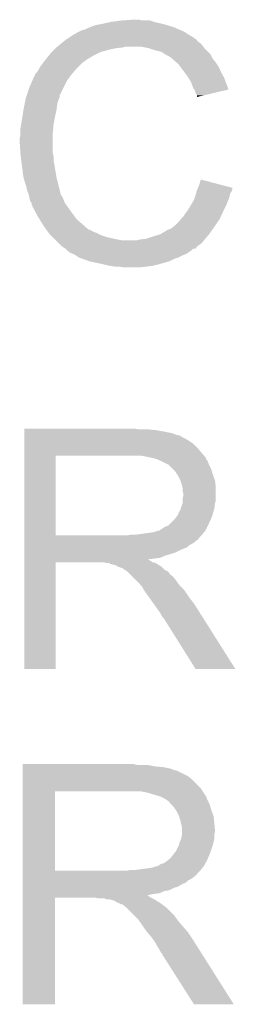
# Model space of a CAD drawing. Extents: x -1.3 to 24.2, y -3.9 to 39.2.
# Tile 17 of 21: x 4.437 to 5.166, y 25.255 to 28.588. Entities that reach past the tile are written whole.
import ezdxf

# ---------------------------------------------------------------- set-up
doc = ezdxf.new("R2010")
doc.units = 0
doc.layers.add('RF_SWITCH_2_CLICK_V100_GTO', color=12, linetype='CONTINUOUS')

msp = doc.modelspace()

# ---------------------------------------------------------------- linework, layer by layer
at = {"layer": 'RF_SWITCH_2_CLICK_V100_GTO'}
for points in [[(4.658362, 28.55468), (4.66852, 28.55976), (4.97586, 28.55468), (4.964008, 28.55976)], [(4.66852, 28.55976), (4.674868, 28.5623), (4.964008, 28.55976), (4.958082, 28.5623)], [(4.674868, 28.5623), (4.681218, 28.56484), (4.958082, 28.5623), (4.949826, 28.56484)], [(4.681218, 28.56484), (4.69646, 28.56992), (4.949826, 28.56484), (4.933314, 28.56992)], [(4.69646, 28.56992), (4.7117, 28.57246), (4.933314, 28.56992), (4.925058, 28.57246)], [(4.7117, 28.57246), (4.74472, 28.58008), (4.925058, 28.57246), (4.89205, 28.58008)], [(4.74472, 28.58008), (4.744734, 28.580082), (4.89205, 28.58008), (4.89204, 28.580082)], [(4.744734, 28.580082), (4.782804, 28.585158), (4.89204, 28.580082), (4.876802, 28.585158)], [(4.782804, 28.585158), (4.78282, 28.58516), (4.876802, 28.585158), (4.851402, 28.58516)], [(4.78282, 28.58516), (4.820918, 28.5877), (4.851402, 28.58516), (4.841238, 28.5877)], [(4.599938, 28.5242), (4.603728, 28.526728), (5.026692, 28.5242), (5.026648, 28.526728)], [(4.603728, 28.526728), (4.618986, 28.536902), (5.026648, 28.526728), (5.008878, 28.536902)], [(4.618986, 28.536902), (4.622794, 28.53944), (5.008878, 28.536902), (5.005072, 28.53944)], [(4.622794, 28.53944), (4.625346, 28.539446), (5.005072, 28.53944), (5.005062, 28.539446)], [(4.625346, 28.539446), (4.627884, 28.541982), (5.005062, 28.539446), (5.001258, 28.541982)], [(4.627884, 28.541982), (4.638034, 28.547058), (5.001258, 28.541982), (4.993642, 28.547058)], [(4.638034, 28.547058), (4.648202, 28.552142), (4.993642, 28.547058), (4.981782, 28.552142)], [(4.648202, 28.552142), (4.658362, 28.55468), (4.981782, 28.552142), (4.97586, 28.55468)], [(4.5593, 28.49118), (4.56184, 28.49372), (4.7625, 28.49118), (4.785358, 28.49372)], [(4.56184, 28.49372), (4.56438, 28.49626), (4.785358, 28.49372), (4.795518, 28.49626)], [(4.56438, 28.49626), (4.570586, 28.501338), (5.058412, 28.49626), (5.0546, 28.501338)], [(4.570586, 28.501338), (4.579898, 28.508958), (5.0546, 28.501338), (5.046982, 28.508958)], [(4.579898, 28.508958), (4.586108, 28.514038), (5.046982, 28.508958), (5.039362, 28.514038)], [(4.586108, 28.514038), (4.59232, 28.51912), (5.039362, 28.514038), (5.035966, 28.51912)], [(4.59232, 28.51912), (4.596122, 28.521656), (5.035966, 28.51912), (5.03427, 28.521656)], [(4.596122, 28.521656), (4.599934, 28.524198), (5.03427, 28.521656), (5.029204, 28.524198)], [(4.599934, 28.524198), (4.599938, 28.5242), (5.029204, 28.524198), (5.026692, 28.5242)], [(4.874258, 28.49118), (4.848858, 28.49626), (5.062222, 28.49118), (5.058412, 28.49626)], [(4.52323, 28.450538), (4.535424, 28.46578), (4.660898, 28.450538), (4.686302, 28.46578)], [(4.535424, 28.46578), (4.54152, 28.4734), (4.686302, 28.46578), (4.70154, 28.4734)], [(4.54152, 28.4734), (4.5466, 28.47848), (4.70154, 28.4734), (4.7117, 28.47848)], [(4.5466, 28.47848), (4.55422, 28.4861), (4.7117, 28.47848), (4.73964, 28.4861)], [(4.55422, 28.4861), (4.5593, 28.49118), (4.73964, 28.4861), (4.7625, 28.49118)], [(4.897122, 28.48356), (4.874258, 28.49118), (5.069842, 28.48356), (5.062222, 28.49118)], [(4.917448, 28.478482), (4.897122, 28.48356), (5.074918, 28.478482), (5.069842, 28.48356)], [(4.92888, 28.470856), (4.917448, 28.478482), (5.082542, 28.470856), (5.074918, 28.478482)], [(4.932678, 28.468322), (4.92888, 28.470856), (5.08381, 28.468322), (5.082542, 28.470856)], [(4.942838, 28.46324), (4.932678, 28.468322), (5.086354, 28.46324), (5.08381, 28.468322)], [(4.95046, 28.45816), (4.942838, 28.46324), (5.088896, 28.45816), (5.086354, 28.46324)], [(4.50215, 28.42006), (4.505962, 28.42767), (4.62788, 28.42006), (4.63549, 28.42767)], [(4.505962, 28.42767), (4.51739, 28.442918), (4.63549, 28.42767), (4.650738, 28.442918)], [(4.51739, 28.442918), (4.5212, 28.448), (4.650738, 28.442918), (4.65836, 28.448)], [(4.5212, 28.448), (4.52323, 28.450538), (4.65836, 28.448), (4.660898, 28.450538)], [(4.95299, 28.45563), (4.95046, 28.45816), (5.09016, 28.45563), (5.088896, 28.45816)], [(4.953, 28.455618), (4.95299, 28.45563), (5.09017, 28.455618), (5.09016, 28.45563)], [(4.967516, 28.44292), (4.953, 28.455618), (5.10032, 28.44292), (5.09017, 28.455618)], [(4.97332, 28.437842), (4.967516, 28.44292), (5.103708, 28.437842), (5.10032, 28.44292)], [(4.980934, 28.42769), (4.97332, 28.437842), (5.11048, 28.42769), (5.103708, 28.437842)], [(4.994276, 28.409898), (4.980934, 28.42769), (5.1181, 28.409898), (5.11048, 28.42769)], [(4.4802, 28.381958), (4.485642, 28.39465), (4.5974, 28.381958), (4.606916, 28.39465)], [(4.485642, 28.39465), (4.48818, 28.397196), (4.606916, 28.39465), (4.608826, 28.397196)], [(4.48818, 28.397196), (4.488182, 28.399744), (4.608826, 28.397196), (4.610736, 28.399744)], [(4.488182, 28.399744), (4.489454, 28.402282), (4.610736, 28.399744), (4.61264, 28.402282)], [(4.489454, 28.402282), (4.490722, 28.40481), (4.61264, 28.402282), (4.614806, 28.40481)], [(4.490722, 28.40481), (4.4958, 28.4099), (4.614806, 28.40481), (4.61917, 28.4099)], [(4.4958, 28.4099), (4.50088, 28.417522), (4.61917, 28.4099), (4.625704, 28.417522)], [(4.50088, 28.417522), (4.50215, 28.42006), (4.625704, 28.417522), (4.62788, 28.42006)], [(5.0038, 28.397198), (4.994276, 28.409898), (5.125358, 28.397198), (5.1181, 28.409898)], [(5.006974, 28.39212), (5.0038, 28.397198), (5.12826, 28.39212), (5.125358, 28.397198)], [(4.4704, 28.359098), (4.4802, 28.381958), (4.58597, 28.359098), (4.5974, 28.381958)], [(5.016498, 28.376882), (5.006974, 28.39212), (5.133962, 28.376882), (5.12826, 28.39212)], [(5.02412, 28.35655), (5.016498, 28.376882), (5.141568, 28.35655), (5.133962, 28.376882)], [(4.458546, 28.323536), (4.461086, 28.331156), (4.571998, 28.323536), (4.572, 28.331156)], [(4.461086, 28.331156), (4.4704, 28.359098), (4.572, 28.331156), (4.58597, 28.359098)], [(5.02751, 28.351474), (5.02412, 28.35655), (5.143466, 28.351474), (5.141568, 28.35655)], [(5.029198, 28.348944), (5.02751, 28.351474), (5.132824, 28.348944), (5.143466, 28.351474)], [(5.03174, 28.341322), (5.029198, 28.348944), (5.100766, 28.341322), (5.132824, 28.348944)], [(5.036818, 28.331164), (5.03174, 28.341322), (5.058042, 28.331164), (5.100766, 28.341322)], [(5.03682, 28.326118), (5.036818, 28.331164), (5.03682, 28.326118), (5.058042, 28.331164)], [(4.45008, 28.282902), (4.454144, 28.303218), (4.56184, 28.282902), (4.56438, 28.303218)], [(4.454144, 28.303218), (4.457192, 28.318458), (4.56438, 28.303218), (4.56946, 28.318458)], [(4.457192, 28.318458), (4.457702, 28.321), (4.56946, 28.318458), (4.57073, 28.321)], [(4.457702, 28.321), (4.458546, 28.323536), (4.57073, 28.321), (4.571998, 28.323536)], [(4.445, 28.24988), (4.446562, 28.26004), (4.554912, 28.24988), (4.55676, 28.26004)], [(4.446562, 28.26004), (4.45008, 28.2829), (4.55676, 28.26004), (4.561838, 28.2829)], [(4.45008, 28.2829), (4.45008, 28.282902), (4.561838, 28.2829), (4.56184, 28.282902)], [(4.43992, 28.219402), (4.442036, 28.232102), (4.550524, 28.219402), (4.55168, 28.232102)], [(4.442036, 28.232102), (4.445, 28.24988), (4.55168, 28.232102), (4.554912, 28.24988)], [(4.43738, 28.186382), (4.43992, 28.196542), (4.54914, 28.186382), (4.54914, 28.196542)], [(4.43992, 28.204162), (4.43992, 28.219402), (4.54914, 28.204162), (4.550524, 28.219402)], [(4.43992, 28.196542), (4.43992, 28.204162), (4.54914, 28.196542), (4.54914, 28.204162)], [(4.43738, 28.173678), (4.43738, 28.186382), (4.54914, 28.173678), (4.54914, 28.186382)], [(4.439604, 28.138118), (4.43738, 28.173678), (4.54914, 28.138118), (4.54914, 28.173678)], [(4.43992, 28.13304), (4.439604, 28.138118), (4.550156, 28.13304), (4.54914, 28.138118)], [(4.440874, 28.125418), (4.43992, 28.13304), (4.55168, 28.125418), (4.550156, 28.13304)], [(4.442462, 28.112718), (4.440874, 28.125418), (4.55168, 28.112718), (4.55168, 28.125418)], [(4.445, 28.0924), (4.442462, 28.112718), (4.555376, 28.0924), (4.55168, 28.112718)], [(4.446018, 28.08478), (4.445, 28.0924), (4.55676, 28.08478), (4.555376, 28.0924)], [(4.45008, 28.054302), (4.446018, 28.08478), (4.56184, 28.054302), (4.55676, 28.08478)], [(4.450082, 28.0543), (4.45008, 28.054302), (4.56184, 28.0543), (4.56184, 28.054302)], [(4.45516, 28.03652), (4.450082, 28.0543), (4.566288, 28.03652), (4.56184, 28.0543)], [(4.460238, 28.02128), (4.45516, 28.03652), (4.5701, 28.02128), (4.566288, 28.03652)], [(5.040074, 28.018712), (5.044442, 28.0289), (5.1562, 28.018712), (5.117346, 28.0289)], [(5.044442, 28.0289), (5.049552, 28.046676), (5.117346, 28.0289), (5.049552, 28.046676)], [(4.46278, 28.008582), (4.460238, 28.02128), (4.573276, 28.008582), (4.5701, 28.02128)], [(4.467858, 27.995882), (4.46278, 28.008582), (4.576452, 27.995882), (4.573276, 28.008582)], [(4.468366, 27.993348), (4.467858, 27.995882), (4.577084, 27.993348), (4.576452, 27.995882)], [(4.468876, 27.990796), (4.468366, 27.993348), (4.579622, 27.990796), (4.577084, 27.993348)], [(5.0292, 27.985718), (5.03174, 27.99334), (5.146038, 27.985718), (5.14756, 27.99334)], [(5.03174, 27.99334), (5.033192, 27.998428), (5.14756, 27.99334), (5.148578, 27.998428)], [(5.033192, 27.998428), (5.035366, 28.006036), (5.148578, 27.998428), (5.153658, 28.006036)], [(5.035366, 28.006036), (5.03682, 28.011122), (5.153658, 28.006036), (5.155352, 28.011122)], [(5.03682, 28.011122), (5.037906, 28.013658), (5.155352, 28.011122), (5.156198, 28.013658)], [(5.037906, 28.013658), (5.040074, 28.018712), (5.156198, 28.013658), (5.1562, 28.018712)], [(4.4704, 27.98318), (4.468876, 27.990796), (4.58343, 27.98318), (4.579622, 27.990796)], [(4.471036, 27.98064), (4.4704, 27.98318), (4.5847, 27.98064), (4.58343, 27.98318)], [(4.472938, 27.973026), (4.471036, 27.98064), (4.587748, 27.973026), (4.5847, 27.98064)], [(4.478014, 27.967946), (4.472938, 27.973026), (4.58978, 27.967946), (4.587748, 27.973026)], [(4.478016, 27.967938), (4.478014, 27.967946), (4.589782, 27.967938), (4.58978, 27.967946)], [(4.47802, 27.960316), (4.478016, 27.967938), (4.595228, 27.960316), (4.589782, 27.967938)], [(4.480554, 27.957786), (4.47802, 27.960316), (4.597034, 27.957786), (4.595228, 27.960316)], [(5.006848, 27.94508), (5.015994, 27.96032), (5.12826, 27.94508), (5.13588, 27.96032)], [(5.015994, 27.96032), (5.02666, 27.97809), (5.13588, 27.96032), (5.142986, 27.97809)], [(5.02666, 27.97809), (5.0292, 27.985718), (5.142986, 27.97809), (5.146038, 27.985718)], [(4.48056, 27.955246), (4.480554, 27.957786), (4.598848, 27.955246), (4.597034, 27.957786)], [(4.492872, 27.93238), (4.48056, 27.955246), (4.61518, 27.93238), (4.598848, 27.955246)], [(4.49834, 27.92222), (4.492872, 27.93238), (4.6228, 27.92222), (4.61518, 27.93238)], [(4.9911, 27.92222), (4.99618, 27.92984), (5.117708, 27.92222), (5.121224, 27.92984)], [(4.99618, 27.92984), (5.003802, 27.940002), (5.121224, 27.92984), (5.125916, 27.940002)], [(5.003802, 27.940002), (5.006848, 27.94508), (5.125916, 27.940002), (5.12826, 27.94508)], [(4.504594, 27.912058), (4.49834, 27.92222), (4.63042, 27.912058), (4.6228, 27.92222)], [(4.51866, 27.8892), (4.504594, 27.912058), (4.656544, 27.8892), (4.63042, 27.912058)], [(4.96316, 27.89174), (4.9784, 27.90698), (5.098952, 27.89174), (5.109502, 27.90698)], [(4.9784, 27.90698), (4.981784, 27.912058), (5.109502, 27.90698), (5.113018, 27.912058)], [(4.981784, 27.912058), (4.983482, 27.914602), (5.113018, 27.912058), (5.114192, 27.914602)], [(4.983482, 27.914602), (4.9911, 27.92222), (5.114192, 27.914602), (5.117708, 27.92222)], [(4.527898, 27.8765), (4.51866, 27.8892), (4.671056, 27.8765), (4.656544, 27.8892)], [(4.527902, 27.876494), (4.527898, 27.8765), (4.676146, 27.876494), (4.671056, 27.8765)], [(4.529746, 27.873958), (4.527902, 27.876494), (4.678684, 27.873958), (4.676146, 27.876494)], [(4.53344, 27.86888), (4.529746, 27.873958), (4.688842, 27.86888), (4.678684, 27.873958)], [(4.535288, 27.86634), (4.53344, 27.86888), (4.69646, 27.86634), (4.688842, 27.86888)], [(4.53898, 27.861262), (4.535288, 27.86634), (4.706618, 27.861262), (4.69646, 27.86634)], [(4.541522, 27.85872), (4.53898, 27.861262), (4.711702, 27.85872), (4.706618, 27.861262)], [(4.88696, 27.85364), (4.912362, 27.86126), (5.071108, 27.85364), (5.07746, 27.86126)], [(4.912362, 27.86126), (4.937748, 27.8765), (5.07746, 27.86126), (5.088344, 27.8765)], [(4.937748, 27.8765), (4.944096, 27.87904), (5.088344, 27.8765), (5.09016, 27.87904)], [(4.944096, 27.87904), (4.95045, 27.881582), (5.09016, 27.87904), (5.091918, 27.881582)], [(4.95045, 27.881582), (4.96316, 27.89174), (5.091918, 27.881582), (5.098952, 27.89174)], [(4.549142, 27.8511), (4.541522, 27.85872), (4.734562, 27.8511), (4.711702, 27.85872)], [(4.554222, 27.84602), (4.549142, 27.8511), (4.75742, 27.84602), (4.734562, 27.8511)], [(4.559302, 27.84094), (4.554222, 27.84602), (4.782822, 27.84094), (4.75742, 27.84602)], [(4.569464, 27.830778), (4.559302, 27.84094), (5.052058, 27.830778), (5.060526, 27.84094)], [(4.57708, 27.823162), (4.569464, 27.830778), (5.041402, 27.823162), (5.052058, 27.830778)], [(4.782822, 27.84094), (4.833622, 27.840942), (5.060526, 27.84094), (5.060528, 27.840942)], [(4.833622, 27.840942), (4.841242, 27.84348), (5.060528, 27.840942), (5.062642, 27.84348)], [(4.841242, 27.84348), (4.864102, 27.846022), (5.062642, 27.84348), (5.06476, 27.846022)], [(4.864102, 27.846022), (4.88696, 27.85364), (5.06476, 27.846022), (5.071108, 27.85364)], [(4.583878, 27.81807), (4.57708, 27.823162), (5.03428, 27.81807), (5.041402, 27.823162)], [(4.58725, 27.815542), (4.583878, 27.81807), (5.034274, 27.815542), (5.03428, 27.81807)], [(4.587266, 27.815534), (4.58725, 27.815542), (5.034274, 27.815534), (5.034274, 27.815542)], [(4.592316, 27.813002), (4.587266, 27.815534), (5.031744, 27.813002), (5.034274, 27.815534)], [(4.59232, 27.813), (4.592316, 27.813002), (5.031744, 27.813), (5.031744, 27.813002)], [(4.592326, 27.812994), (4.59232, 27.813), (5.024114, 27.812994), (5.031744, 27.813)], [(4.5974, 27.80792), (4.592326, 27.812994), (5.019038, 27.80792), (5.024114, 27.812994)], [(4.602474, 27.802846), (4.5974, 27.80792), (5.012272, 27.802846), (5.019038, 27.80792)], [(4.604988, 27.80284), (4.602474, 27.802846), (5.012266, 27.80284), (5.012272, 27.802846)], [(4.60502, 27.800326), (4.604988, 27.80284), (5.008914, 27.800326), (5.012266, 27.80284)], [(4.605082, 27.8003), (4.60502, 27.800326), (5.00888, 27.8003), (5.008914, 27.800326)], [(4.616902, 27.79522), (4.605082, 27.8003), (5.00127, 27.79522), (5.00888, 27.8003)], [(4.62281, 27.79268), (4.616902, 27.79522), (4.994914, 27.79268), (5.00127, 27.79522)], [(4.626618, 27.79014), (4.62281, 27.79268), (4.98856, 27.79014), (4.994914, 27.79268)], [(4.638038, 27.782522), (4.626618, 27.79014), (4.973322, 27.782522), (4.98856, 27.79014)], [(4.638044, 27.78252), (4.638038, 27.782522), (4.973318, 27.78252), (4.973322, 27.782522)], [(4.65227, 27.77744), (4.638044, 27.78252), (4.95808, 27.77744), (4.973318, 27.78252)], [(4.6736, 27.769822), (4.65227, 27.77744), (4.942844, 27.769822), (4.95808, 27.77744)], [(4.67362, 27.769818), (4.6736, 27.769822), (4.942838, 27.769818), (4.942844, 27.769822)], [(4.70916, 27.7622), (4.67362, 27.769818), (4.91617, 27.7622), (4.942838, 27.769818)], [(4.720168, 27.75966), (4.70916, 27.7622), (4.90728, 27.75966), (4.91617, 27.7622)], [(4.742182, 27.75458), (4.720168, 27.75966), (4.886958, 27.75458), (4.90728, 27.75966)], [(4.75996, 27.75204), (4.742182, 27.75458), (4.86664, 27.75204), (4.886958, 27.75458)], [(4.787898, 27.7495), (4.772658, 27.75204), (4.843778, 27.7495), (4.86664, 27.75204)], [(4.45265, 27.20086), (4.452652, 27.2034), (4.838702, 27.20086), (4.828542, 27.2034)], [(4.45265, 27.19832), (4.45265, 27.20086), (4.89966, 27.19832), (4.87426, 27.20086)], [(4.45265, 27.19324), (4.45265, 27.19832), (4.9276, 27.19324), (4.89966, 27.19832)], [(4.45265, 27.188158), (4.45265, 27.19324), (4.953002, 27.188158), (4.9276, 27.19324)], [(4.452648, 27.152598), (4.45265, 27.162762), (5.024122, 27.152598), (5.00888, 27.162762)], [(4.45265, 27.18308), (4.45265, 27.188158), (4.965702, 27.18308), (4.953002, 27.188158)], [(4.45265, 27.18054), (4.45265, 27.18308), (4.975862, 27.18054), (4.965702, 27.18308)], [(4.45265, 27.180536), (4.45265, 27.18054), (4.978406, 27.180536), (4.975862, 27.18054)], [(4.45265, 27.17546), (4.45265, 27.180536), (4.986022, 27.17546), (4.978406, 27.180536)], [(4.45265, 27.17038), (4.45265, 27.17546), (4.996178, 27.17038), (4.986022, 27.17546)], [(4.45265, 27.162762), (4.45265, 27.17038), (5.00888, 27.162762), (4.996178, 27.17038)], [(4.452648, 27.13736), (4.452648, 27.152598), (5.03936, 27.13736), (5.024122, 27.152598)], [(4.452648, 27.12212), (4.452648, 27.13736), (5.05206, 27.12212), (5.03936, 27.13736)], [(4.452636, 26.842742), (4.452648, 27.11194), (4.5593, 26.842742), (4.559302, 27.11194)], [(4.452648, 27.11196), (4.452648, 27.12212), (5.060772, 27.11196), (5.05206, 27.12212)], [(4.452648, 27.11194), (4.452648, 27.11196), (4.559302, 27.11194), (4.81584, 27.11196)], [(4.87426, 27.10688), (4.848862, 27.11196), (5.065126, 27.10688), (5.060772, 27.11196)], [(4.88567, 27.104344), (4.87426, 27.10688), (5.0673, 27.104344), (5.065126, 27.10688)], [(4.897122, 27.101798), (4.88567, 27.104344), (5.067304, 27.101798), (5.0673, 27.104344)], [(4.897132, 27.101794), (4.897122, 27.101798), (5.067304, 27.101794), (5.067304, 27.101798)], [(4.914878, 27.09419), (4.897132, 27.101794), (5.07238, 27.09419), (5.067304, 27.101794)], [(4.9149, 27.09418), (4.914878, 27.09419), (5.072384, 27.09418), (5.07238, 27.09419)], [(4.940298, 27.08148), (4.9149, 27.09418), (5.07746, 27.08148), (5.072384, 27.09418)], [(4.9403, 27.081478), (4.940298, 27.08148), (5.077462, 27.081478), (5.07746, 27.08148)], [(4.955542, 27.066238), (4.9403, 27.081478), (5.085082, 27.066238), (5.077462, 27.081478)], [(4.96316, 27.05862), (4.955542, 27.066238), (5.087258, 27.05862), (5.085082, 27.066238)], [(4.969934, 27.04846), (4.96316, 27.05862), (5.09016, 27.04846), (5.087258, 27.05862)], [(4.97332, 27.043378), (4.969934, 27.04846), (5.092066, 27.043378), (5.09016, 27.04846)], [(4.98094, 27.028138), (4.97332, 27.043378), (5.09778, 27.028138), (5.092066, 27.043378)], [(4.98602, 27.012898), (4.98094, 27.028138), (5.099474, 27.012898), (5.09778, 27.028138)], [(4.987544, 27.005278), (4.98602, 27.012898), (5.10032, 27.005278), (5.099474, 27.012898)], [(4.98856, 27.000198), (4.987544, 27.005278), (5.100318, 27.000198), (5.10032, 27.005278)], [(4.988562, 26.990038), (4.98856, 27.000198), (5.100318, 26.990038), (5.100318, 27.000198)], [(4.988558, 26.959558), (4.98856, 26.967178), (5.100318, 26.959558), (5.100318, 26.967178)], [(4.98856, 26.967178), (4.9911, 26.979878), (5.100318, 26.967178), (5.100318, 26.979878)], [(4.9911, 26.982416), (4.988562, 26.990038), (5.100318, 26.982416), (5.100318, 26.990038)], [(4.9911, 26.979878), (4.9911, 26.982416), (5.100318, 26.979878), (5.100318, 26.982416)], [(4.97586, 26.92146), (4.980938, 26.929076), (5.092192, 26.92146), (5.094476, 26.929076)], [(4.980938, 26.929076), (4.981572, 26.931618), (5.094476, 26.929076), (5.09524, 26.931618)], [(4.981572, 26.931618), (4.98348, 26.939238), (5.09524, 26.931618), (5.096192, 26.939238)], [(4.98348, 26.939238), (4.988558, 26.951936), (5.096192, 26.939238), (5.097778, 26.951936)], [(4.988558, 26.951938), (4.988558, 26.959558), (5.09778, 26.951938), (5.100318, 26.959558)], [(4.988558, 26.951936), (4.988558, 26.951938), (5.097778, 26.951936), (5.09778, 26.951938)], [(4.947916, 26.88336), (4.960618, 26.89606), (5.07746, 26.88336), (5.083104, 26.89606)], [(4.960618, 26.89606), (4.96824, 26.906218), (5.083104, 26.89606), (5.08762, 26.906218)], [(4.96824, 26.906218), (4.970778, 26.90876), (5.08762, 26.906218), (5.088382, 26.90876)], [(4.970778, 26.90876), (4.97332, 26.91384), (5.088382, 26.90876), (5.089906, 26.91384)], [(4.97332, 26.91384), (4.97586, 26.92146), (5.089906, 26.91384), (5.092192, 26.92146)], [(4.907296, 26.85797), (4.912358, 26.8605), (5.06476, 26.85797), (5.066024, 26.8605)], [(4.912358, 26.8605), (4.927598, 26.870658), (5.066024, 26.8605), (5.071106, 26.870658)], [(4.927598, 26.870658), (4.940296, 26.87574), (5.071106, 26.870658), (5.073648, 26.87574)], [(4.940296, 26.87574), (4.947916, 26.88336), (5.073648, 26.87574), (5.07746, 26.88336)], [(4.452636, 26.84272), (4.452636, 26.842742), (4.803138, 26.84272), (4.5593, 26.842742)], [(4.452636, 26.835104), (4.452636, 26.84272), (5.04444, 26.835104), (5.052058, 26.84272)], [(4.452636, 26.83256), (4.452636, 26.835104), (5.044408, 26.83256), (5.04444, 26.835104)], [(4.452636, 26.832536), (4.452636, 26.83256), (5.041894, 26.832536), (5.044408, 26.83256)], [(4.452636, 26.827488), (4.452636, 26.832536), (5.039354, 26.827488), (5.041894, 26.832536)], [(4.452636, 26.824938), (4.452636, 26.827488), (5.03429, 26.824938), (5.039354, 26.827488)], [(4.803138, 26.84272), (4.815838, 26.84526), (5.052058, 26.84272), (5.0546, 26.84526)], [(4.833618, 26.84526), (4.86918, 26.85034), (5.0546, 26.84526), (5.05866, 26.85034)], [(4.86918, 26.85034), (4.889498, 26.85288), (5.05866, 26.85034), (5.06069, 26.85288)], [(4.889498, 26.85288), (4.904738, 26.857958), (5.06069, 26.85288), (5.06475, 26.857958)], [(4.904738, 26.857958), (4.907276, 26.85796), (5.06475, 26.857958), (5.064752, 26.85796)], [(4.907276, 26.85796), (4.907296, 26.85797), (5.064752, 26.85796), (5.06476, 26.85797)], [(4.452634, 26.79192), (4.452636, 26.80208), (4.9784, 26.79192), (5.003796, 26.80208)], [(4.452636, 26.81986), (4.452636, 26.824938), (5.0292, 26.81986), (5.03429, 26.824938)], [(4.452636, 26.81478), (4.452636, 26.81986), (5.021578, 26.81478), (5.0292, 26.81986)], [(4.452636, 26.809698), (4.452636, 26.81478), (5.01143, 26.809698), (5.021578, 26.81478)], [(4.452636, 26.80208), (4.452636, 26.809698), (5.003796, 26.80208), (5.01143, 26.809698)], [(4.452634, 26.7843), (4.452634, 26.79192), (4.963158, 26.7843), (4.9784, 26.79192)], [(4.452634, 26.77922), (4.452634, 26.7843), (4.94792, 26.77922), (4.963158, 26.7843)], [(4.452634, 26.77414), (4.452634, 26.77922), (4.930138, 26.77414), (4.94792, 26.77922)], [(4.452634, 26.76652), (4.452634, 26.77414), (4.912356, 26.76652), (4.930138, 26.77414)], [(4.452634, 26.76398), (4.452634, 26.76652), (4.89458, 26.76398), (4.912356, 26.76652)], [(4.452634, 26.761386), (4.452634, 26.76398), (4.871762, 26.761386), (4.89458, 26.76398)], [(4.452634, 26.758898), (4.452634, 26.761386), (4.874264, 26.758898), (4.871762, 26.761386)], [(4.45262, 26.390632), (4.452634, 26.751248), (4.559268, 26.390632), (4.5593, 26.751248)], [(4.452634, 26.756358), (4.452634, 26.758898), (4.879342, 26.756358), (4.874264, 26.758898)], [(4.452634, 26.75128), (4.452634, 26.756358), (4.88695, 26.75128), (4.879342, 26.756358)], [(4.452634, 26.751248), (4.452634, 26.75128), (4.5593, 26.751248), (4.721856, 26.75128)], [(4.721864, 26.751278), (4.721856, 26.75128), (4.886952, 26.751278), (4.88695, 26.75128)], [(4.729478, 26.748742), (4.721864, 26.751278), (4.897106, 26.748742), (4.886952, 26.751278)], [(4.739644, 26.74874), (4.729478, 26.748742), (4.897114, 26.74874), (4.897106, 26.748742)], [(4.739648, 26.748738), (4.739644, 26.74874), (4.897122, 26.748738), (4.897114, 26.74874)], [(4.742188, 26.746204), (4.739648, 26.748738), (4.901178, 26.746204), (4.897122, 26.748738)], [(4.762508, 26.741122), (4.742188, 26.746204), (4.909308, 26.741122), (4.901178, 26.746204)], [(4.770116, 26.736042), (4.762508, 26.741122), (4.917436, 26.736042), (4.909308, 26.741122)], [(4.770128, 26.736038), (4.770116, 26.736042), (4.917442, 26.736038), (4.917436, 26.736042)], [(4.785356, 26.73096), (4.770128, 26.736038), (4.922522, 26.73096), (4.917442, 26.736038)], [(4.790434, 26.725886), (4.785356, 26.73096), (4.927596, 26.725886), (4.922522, 26.73096)], [(4.792986, 26.72588), (4.790434, 26.725886), (4.927602, 26.72588), (4.927596, 26.725886)], [(4.79299, 26.725878), (4.792986, 26.72588), (4.927604, 26.725878), (4.927602, 26.72588)], [(4.799758, 26.720798), (4.79299, 26.725878), (4.93775, 26.720798), (4.927604, 26.725878)], [(4.803138, 26.71826), (4.799758, 26.720798), (4.9403, 26.71826), (4.93775, 26.720798)], [(4.81076, 26.710638), (4.803138, 26.71826), (4.945382, 26.710638), (4.9403, 26.71826)], [(4.818378, 26.703018), (4.81076, 26.710638), (4.955542, 26.703018), (4.945382, 26.710638)], [(4.831072, 26.69032), (4.818378, 26.703018), (4.9657, 26.69032), (4.955542, 26.703018)], [(4.843778, 26.67761), (4.831072, 26.69032), (4.97478, 26.67761), (4.9657, 26.69032)], [(4.846314, 26.672564), (4.843778, 26.67761), (4.978384, 26.672564), (4.97478, 26.67761)], [(4.848146, 26.672538), (4.846314, 26.672564), (4.978402, 26.672538), (4.978384, 26.672564)], [(4.848848, 26.672528), (4.848146, 26.672538), (4.978412, 26.672528), (4.978402, 26.672538)], [(4.857566, 26.6573), (4.848848, 26.672528), (4.99364, 26.6573), (4.978412, 26.672528)], [(4.859018, 26.65476), (4.857566, 26.6573), (4.995334, 26.65476), (4.99364, 26.6573)], [(4.873534, 26.63444), (4.859018, 26.65476), (5.00888, 26.63444), (4.995334, 26.65476)], [(4.889864, 26.61158), (4.873534, 26.63444), (5.02666, 26.61158), (5.00888, 26.63444)], [(4.909822, 26.58364), (4.889864, 26.61158), (5.044316, 26.58364), (5.02666, 26.61158)], [(4.91744, 26.570938), (4.909822, 26.58364), (5.052344, 26.570938), (5.044316, 26.58364)], [(4.919978, 26.565864), (4.91744, 26.570938), (5.05555, 26.565864), (5.052344, 26.570938)], [(4.925058, 26.560782), (4.919978, 26.565864), (5.05876, 26.560782), (5.05555, 26.565864)], [(5.031748, 26.39061), (4.925058, 26.560782), (5.166294, 26.39061), (5.05876, 26.560782)], [(4.559268, 26.3906), (4.45262, 26.390632), (4.559268, 26.3906), (4.559268, 26.390632)], [(5.1663, 26.3906), (5.166294, 26.39061), (5.1663, 26.3906), (5.031748, 26.39061)], [(4.44757, 26.06548), (4.447572, 26.06802), (4.833622, 26.06548), (4.823462, 26.06802)], [(4.44757, 26.0604), (4.44757, 26.06548), (4.89458, 26.0604), (4.869182, 26.06548)], [(4.44757, 26.05786), (4.44757, 26.0604), (4.922522, 26.05786), (4.89458, 26.0604)], [(4.447568, 26.01722), (4.44757, 26.02738), (5.01904, 26.01722), (5.00633, 26.02738)], [(4.44757, 26.052778), (4.44757, 26.05786), (4.947922, 26.052778), (4.922522, 26.05786)], [(4.44757, 26.0477), (4.44757, 26.052778), (4.960622, 26.0477), (4.947922, 26.052778)], [(4.44757, 26.045132), (4.44757, 26.0477), (4.97332, 26.045132), (4.960622, 26.0477)], [(4.44757, 26.042616), (4.44757, 26.045132), (4.973346, 26.042616), (4.97332, 26.045132)], [(4.44757, 26.04008), (4.44757, 26.042616), (4.98094, 26.04008), (4.973346, 26.042616)], [(4.44757, 26.02738), (4.44757, 26.04008), (5.00633, 26.02738), (4.98094, 26.04008)], [(4.447568, 25.986738), (4.447568, 26.01722), (5.04952, 25.986738), (5.01904, 26.01722)], [(4.447556, 25.707362), (4.447568, 25.97656), (4.55676, 25.707362), (4.556762, 25.97656)], [(4.447568, 25.97658), (4.447568, 25.986738), (5.05587, 25.97658), (5.04952, 25.986738)], [(4.447568, 25.97656), (4.447568, 25.97658), (4.556762, 25.97656), (4.81076, 25.97658)], [(4.86918, 25.9715), (4.843782, 25.97658), (5.059046, 25.9715), (5.05587, 25.97658)], [(4.88612, 25.966418), (4.86918, 25.9715), (5.062222, 25.966418), (5.059046, 25.9715)], [(4.89458, 25.96388), (4.88612, 25.966418), (5.06476, 25.96388), (5.062222, 25.966418)], [(4.894594, 25.963876), (4.89458, 25.96388), (5.064762, 25.963876), (5.06476, 25.96388)], [(4.91236, 25.9588), (4.894594, 25.963876), (5.0673, 25.9588), (5.064762, 25.963876)], [(4.927602, 25.951178), (4.91236, 25.9588), (5.07035, 25.951178), (5.0673, 25.9588)], [(4.935214, 25.9461), (4.927602, 25.951178), (5.07238, 25.9461), (5.07035, 25.951178)], [(4.94284, 25.94101), (4.935214, 25.9461), (5.074926, 25.94101), (5.07238, 25.9461)], [(4.942846, 25.938474), (4.94284, 25.94101), (5.076194, 25.938474), (5.074926, 25.94101)], [(4.950462, 25.930858), (4.942846, 25.938474), (5.080002, 25.930858), (5.076194, 25.938474)], [(4.95808, 25.92324), (4.950462, 25.930858), (5.082178, 25.92324), (5.080002, 25.930858)], [(4.964854, 25.91308), (4.95808, 25.92324), (5.08508, 25.91308), (5.082178, 25.92324)], [(4.96824, 25.907998), (4.964854, 25.91308), (5.086986, 25.907998), (5.08508, 25.91308)], [(4.97586, 25.892758), (4.96824, 25.907998), (5.0927, 25.892758), (5.086986, 25.907998)], [(4.98094, 25.877518), (4.97586, 25.892758), (5.094394, 25.877518), (5.0927, 25.892758)], [(4.982464, 25.8699), (4.98094, 25.877518), (5.09524, 25.8699), (5.094394, 25.877518)], [(4.98348, 25.86482), (4.982464, 25.8699), (5.09575, 25.86482), (5.09524, 25.8699)], [(4.98602, 25.854658), (4.98348, 25.86482), (5.096766, 25.854658), (5.09575, 25.86482)], [(4.983478, 25.816558), (4.98602, 25.829258), (5.09524, 25.816558), (5.09524, 25.829258)], [(4.98602, 25.844502), (4.98602, 25.854658), (5.09778, 25.844502), (5.096766, 25.854658)], [(4.98602, 25.836876), (4.98602, 25.844502), (5.097778, 25.836876), (5.09778, 25.844502)], [(4.98602, 25.831796), (4.98602, 25.836876), (5.09524, 25.831796), (5.097778, 25.836876)], [(4.98602, 25.829258), (4.98602, 25.831796), (5.09524, 25.829258), (5.09524, 25.831796)], [(4.965698, 25.77338), (4.97586, 25.793698), (5.083386, 25.77338), (5.090158, 25.793698)], [(4.97586, 25.793702), (4.9784, 25.803858), (5.09016, 25.793702), (5.092698, 25.803858)], [(4.97586, 25.793698), (4.97586, 25.793702), (5.090158, 25.793698), (5.09016, 25.793702)], [(4.9784, 25.803858), (4.982462, 25.814018), (5.092698, 25.803858), (5.09524, 25.814018)], [(4.982462, 25.814018), (4.983478, 25.816558), (5.09524, 25.814018), (5.09524, 25.816558)], [(4.945378, 25.747978), (4.95554, 25.76068), (5.073394, 25.747978), (5.078476, 25.76068)], [(4.95554, 25.76068), (4.96316, 25.770838), (5.078476, 25.76068), (5.082538, 25.770838)], [(4.96316, 25.77084), (4.965698, 25.77338), (5.08254, 25.77084), (5.083386, 25.77338)], [(4.96316, 25.770838), (4.96316, 25.77084), (5.082538, 25.770838), (5.08254, 25.77084)], [(4.907278, 25.72512), (4.914896, 25.730198), (5.061084, 25.72512), (5.063908, 25.730198)], [(4.914896, 25.730198), (4.925058, 25.732738), (5.063908, 25.730198), (5.06532, 25.732738)], [(4.925058, 25.732738), (4.94199, 25.745438), (5.06532, 25.732738), (5.07238, 25.745438)], [(4.94199, 25.745438), (4.945378, 25.747978), (5.07238, 25.745438), (5.073394, 25.747978)], [(4.447556, 25.70734), (4.447556, 25.707362), (4.798058, 25.70734), (4.55676, 25.707362)], [(4.447556, 25.699724), (4.447556, 25.70734), (5.03936, 25.699724), (5.046978, 25.70734)], [(4.447556, 25.69718), (4.447556, 25.699724), (5.039328, 25.69718), (5.03936, 25.699724)], [(4.447556, 25.697156), (4.447556, 25.69718), (5.036814, 25.697156), (5.039328, 25.69718)], [(4.447556, 25.692108), (4.447556, 25.697156), (5.034274, 25.692108), (5.036814, 25.697156)], [(4.798058, 25.70734), (4.810758, 25.70988), (5.046978, 25.70734), (5.04952, 25.70988)], [(4.828538, 25.70988), (4.84632, 25.71242), (5.04952, 25.70988), (5.05155, 25.71242)], [(4.84632, 25.71242), (4.86664, 25.71496), (5.05155, 25.71242), (5.05358, 25.71496)], [(4.86664, 25.71496), (4.884418, 25.7175), (5.05358, 25.71496), (5.05561, 25.7175)], [(4.884418, 25.7175), (4.899658, 25.722578), (5.05561, 25.7175), (5.059668, 25.722578)], [(4.899658, 25.722578), (4.902196, 25.72258), (5.059668, 25.722578), (5.05967, 25.72258)], [(4.902196, 25.72258), (4.90222, 25.722592), (5.05967, 25.72258), (5.05968, 25.722592)], [(4.90222, 25.722592), (4.907278, 25.72512), (5.05968, 25.722592), (5.061084, 25.72512)], [(4.447554, 25.66162), (4.447556, 25.6667), (4.986018, 25.66162), (4.998716, 25.6667)], [(4.447554, 25.654), (4.447554, 25.66162), (4.97333, 25.654), (4.986018, 25.66162)], [(4.447556, 25.689558), (4.447556, 25.692108), (5.02921, 25.689558), (5.034274, 25.692108)], [(4.447556, 25.68448), (4.447556, 25.689558), (5.02412, 25.68448), (5.02921, 25.689558)], [(4.447556, 25.6794), (4.447556, 25.68448), (5.016498, 25.6794), (5.02412, 25.68448)], [(4.447556, 25.674318), (4.447556, 25.6794), (5.00635, 25.674318), (5.016498, 25.6794)], [(4.447556, 25.6667), (4.447556, 25.674318), (4.998716, 25.6667), (5.00635, 25.674318)], [(4.447554, 25.64892), (4.447554, 25.654), (4.95808, 25.64892), (4.97333, 25.654)], [(4.447554, 25.6413), (4.447554, 25.64892), (4.942838, 25.6413), (4.95808, 25.64892)], [(4.447554, 25.638758), (4.447554, 25.6413), (4.927598, 25.638758), (4.942838, 25.6413)], [(4.447554, 25.63114), (4.447554, 25.638758), (4.909816, 25.63114), (4.927598, 25.638758)], [(4.447554, 25.6286), (4.447554, 25.63114), (4.889502, 25.6286), (4.909816, 25.63114)], [(4.447554, 25.62352), (4.447554, 25.6286), (4.86693, 25.62352), (4.889502, 25.6286)], [(4.44754, 25.255252), (4.447554, 25.615868), (4.556728, 25.255252), (4.55676, 25.615868)], [(4.447554, 25.623518), (4.447554, 25.62352), (4.869184, 25.623518), (4.86693, 25.62352)], [(4.447554, 25.620978), (4.447554, 25.623518), (4.874262, 25.620978), (4.869184, 25.623518)], [(4.447554, 25.6159), (4.447554, 25.620978), (4.881882, 25.6159), (4.874262, 25.620978)], [(4.447554, 25.615868), (4.447554, 25.6159), (4.55676, 25.615868), (4.693918, 25.6159)], [(4.706618, 25.61336), (4.693918, 25.6159), (4.88696, 25.61336), (4.881882, 25.6159)], [(4.729476, 25.610822), (4.724396, 25.61336), (4.892036, 25.610822), (4.88696, 25.61336)], [(4.739638, 25.61082), (4.729476, 25.610822), (4.892038, 25.61082), (4.892036, 25.610822)], [(4.75743, 25.605742), (4.739638, 25.61082), (4.900164, 25.605742), (4.892038, 25.61082)], [(4.765036, 25.600662), (4.75743, 25.605742), (4.908292, 25.600662), (4.900164, 25.605742)], [(4.77267, 25.59812), (4.765036, 25.600662), (4.912358, 25.59812), (4.908292, 25.600662)], [(4.780274, 25.593044), (4.77267, 25.59812), (4.919126, 25.593044), (4.912358, 25.59812)], [(4.785364, 25.59304), (4.780274, 25.593044), (4.919132, 25.59304), (4.919126, 25.593044)], [(4.7879, 25.590502), (4.785364, 25.59304), (4.922516, 25.590502), (4.919132, 25.59304)], [(4.798058, 25.58288), (4.7879, 25.590502), (4.932678, 25.58288), (4.922516, 25.590502)], [(4.79806, 25.582878), (4.798058, 25.58288), (4.93268, 25.582878), (4.932678, 25.58288)], [(4.825992, 25.55494), (4.79806, 25.582878), (4.96062, 25.55494), (4.93268, 25.582878)], [(4.838698, 25.54223), (4.825992, 25.55494), (4.9697, 25.54223), (4.96062, 25.55494)], [(4.841238, 25.537164), (4.838698, 25.54223), (4.973318, 25.537164), (4.9697, 25.54223)], [(4.841242, 25.53716), (4.841238, 25.537164), (4.97332, 25.53716), (4.973318, 25.537164)], [(4.843778, 25.534622), (4.841242, 25.53716), (4.975496, 25.534622), (4.97332, 25.53716)], [(4.85394, 25.51938), (4.843778, 25.534622), (4.98856, 25.51938), (4.975496, 25.534622)], [(4.86664, 25.501598), (4.85394, 25.51938), (5.00412, 25.501598), (4.98856, 25.51938)], [(4.868816, 25.49906), (4.86664, 25.501598), (5.00634, 25.49906), (5.00412, 25.501598)], [(4.88188, 25.48382), (4.868816, 25.49906), (5.0165, 25.48382), (5.00634, 25.49906)], [(4.887324, 25.4762), (4.88188, 25.48382), (5.02158, 25.4762), (5.0165, 25.48382)], [(4.89458, 25.466042), (4.887324, 25.4762), (5.028, 25.466042), (5.02158, 25.4762)], [(4.90474, 25.44826), (4.89458, 25.466042), (5.039236, 25.44826), (5.028, 25.466042)], [(4.91236, 25.435558), (4.90474, 25.44826), (5.047264, 25.435558), (5.039236, 25.44826)], [(4.914898, 25.430484), (4.91236, 25.435558), (5.05047, 25.430484), (5.047264, 25.435558)], [(4.919974, 25.425406), (4.914898, 25.430484), (5.053678, 25.425406), (5.05047, 25.430484)], [(4.91998, 25.422854), (4.919974, 25.425406), (5.05529, 25.422854), (5.053678, 25.425406)], [(5.026666, 25.25523), (4.91998, 25.422854), (5.161214, 25.25523), (5.05529, 25.422854)], [(4.556728, 25.25522), (4.44754, 25.255252), (4.556728, 25.25522), (4.556728, 25.255252)], [(5.16122, 25.25522), (5.161214, 25.25523), (5.16122, 25.25522), (5.026666, 25.25523)]]:
    msp.add_solid(points, dxfattribs=at)

doc.saveas('drawing.dxf')
